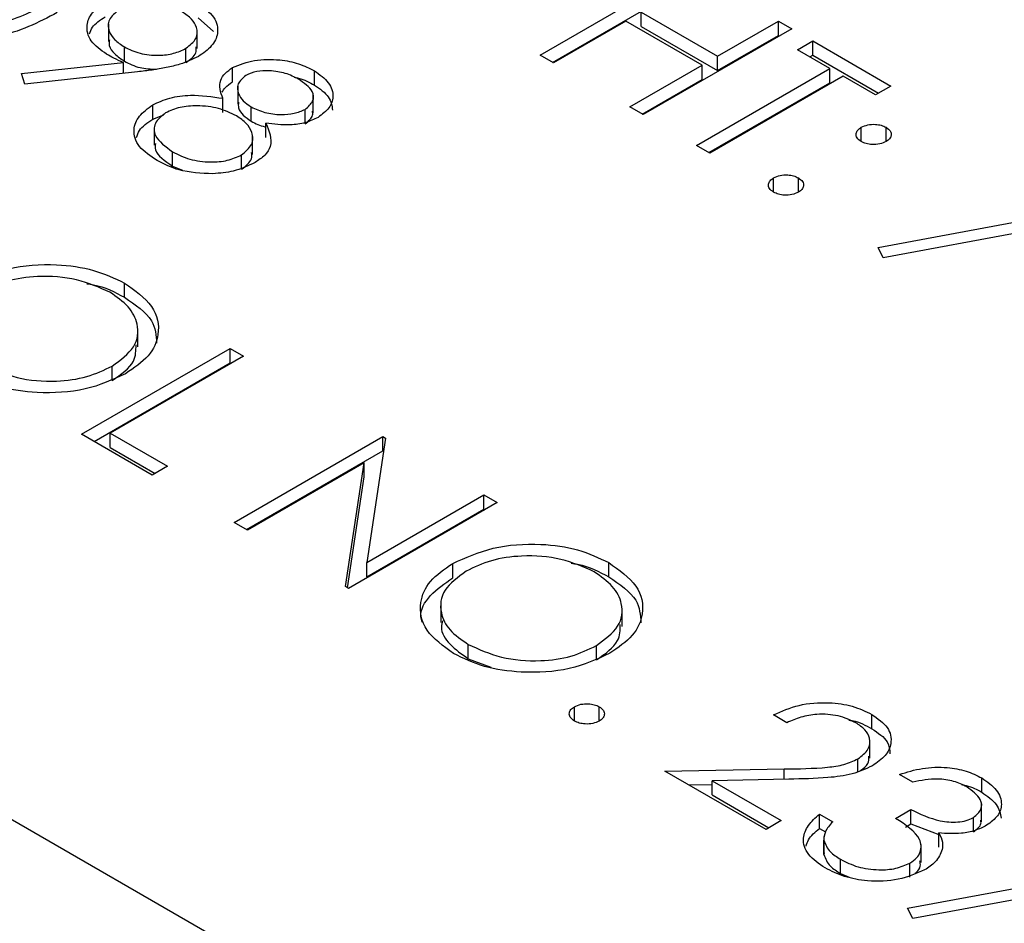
# Model space of a CAD drawing. Header units: inches. Extents: x 1802 to 2468, y -208 to -72.
# Tile 100 of 256: x 1860.468 to 1861.029, y -179.277 to -178.761. Entities that reach past the tile are written whole.
import ezdxf

# ---------------------------------------------------------------- set-up
doc = ezdxf.new("R2010")
doc.units = ezdxf.units.IN
doc.header["$LTSCALE"] = 0.5
doc.header["$MEASUREMENT"] = 0
doc.layers.add('SID-M-S', color=105, linetype='Continuous')

msp = doc.modelspace()

# ---------------------------------------------------------------- linework, layer by layer
at = {"layer": 'SID-M-S'}
for p, q in [((1859.52438, -178.67533), (1865.16709, -181.9328)), ((1860.76455, -178.78119), (1860.84941, -178.7322)), ((1860.77163, -178.78527), (1860.84941, -178.74037)), ((1860.82221, -178.75669), (1860.86573, -178.78181)), ((1860.82221, -178.76486), (1860.82221, -178.75669)), ((1860.51819, -178.7632), (1860.51819, -178.77341)), ((1860.56937, -178.75988), (1860.5782, -178.76773)), ((1860.81351, -178.76172), (1860.77217, -178.78558)), ((1860.85702, -178.78684), (1860.81351, -178.76172)), ((1860.86573, -178.78181), (1860.90054, -178.76172)), ((1860.90054, -178.76172), (1860.90815, -178.76611)), ((1860.90054, -178.76988), (1860.90054, -178.76172)), ((1860.56889, -178.77742), (1860.56889, -178.76721)), ((1860.82221, -178.76486), (1860.86573, -178.78998)), ((1860.90815, -178.76611), (1860.8233, -178.8151)), ((1860.86573, -178.78998), (1860.90054, -178.76988)), ((1860.90054, -178.76988), (1860.90108, -178.7702)), ((1860.91142, -178.77805), (1860.92012, -178.77302)), ((1860.92012, -178.77302), (1860.96472, -178.79877)), ((1860.92012, -178.78119), (1860.92012, -178.77302)), ((1860.52733, -178.7846), (1860.52733, -178.77644)), ((1860.56249, -178.78543), (1860.56249, -178.77726)), ((1860.92991, -178.78872), (1860.91142, -178.77805)), ((1860.46871, -178.79171), (1860.52679, -178.78542)), ((1860.52679, -178.79157), (1860.52679, -178.78542)), ((1860.77217, -178.78558), (1860.76455, -178.78119)), ((1860.86573, -178.78998), (1860.86573, -178.78181)), ((1860.91849, -178.78213), (1860.92012, -178.78119)), ((1860.92012, -178.78119), (1860.95765, -178.80285)), ((1860.47056, -178.79767), (1860.46871, -178.79171)), ((1860.5349, -178.79069), (1860.47056, -178.79767)), ((1860.58912, -178.79643), (1860.58912, -178.78826)), ((1860.63576, -178.79821), (1860.63576, -178.79005)), ((1860.81568, -178.8107), (1860.85702, -178.78684)), ((1860.85376, -178.83268), (1860.92991, -178.78872)), ((1860.85702, -178.795), (1860.85702, -178.78684)), ((1860.92991, -178.79689), (1860.92991, -178.78872)), ((1860.82276, -178.81478), (1860.85702, -178.795)), ((1860.86083, -178.83676), (1860.92991, -178.79689)), ((1860.93752, -178.79312), (1860.86137, -178.83708)), ((1860.95602, -178.80379), (1860.93752, -178.79312)), ((1860.59198, -178.79885), (1860.59198, -178.80906)), ((1860.96472, -178.79877), (1860.95602, -178.80379)), ((1860.58353, -178.81396), (1860.58353, -178.8058)), ((1860.63511, -178.81409), (1860.63511, -178.80388)), ((1860.54353, -178.81772), (1860.54353, -178.80955)), ((1860.59974, -178.81887), (1860.59974, -178.8107)), ((1860.63051, -178.82026), (1860.63051, -178.81209)), ((1860.8233, -178.8151), (1860.81568, -178.8107)), ((1860.54353, -178.81772), (1860.54983, -178.81519)), ((1860.60804, -178.82811), (1860.60804, -178.81994)), ((1860.54433, -178.82235), (1860.54433, -178.83255)), ((1860.94786, -178.83048), (1860.94786, -178.82232)), ((1860.962, -178.83048), (1860.962, -178.82232)), ((1860.60052, -178.83779), (1860.60052, -178.82759)), ((1860.55484, -178.84444), (1860.55484, -178.83627)), ((1860.86137, -178.83708), (1860.85376, -178.83268)), ((1860.59412, -178.84629), (1860.59412, -178.83813)), ((1860.55484, -178.84444), (1860.56057, -178.84687)), ((1860.89782, -178.85937), (1860.89782, -178.85121)), ((1860.91196, -178.85937), (1860.91196, -178.85121)), ((1860.95741, -178.89085), (1861.07041, -178.86983)), ((1861.092, -178.87225), (1860.96037, -178.89674)), ((1860.96037, -178.89674), (1860.95741, -178.89085)), ((1860.5274, -178.91935), (1860.5274, -178.91118)), ((1860.53506, -178.94759), (1860.53506, -178.93738)), ((1860.50293, -178.99753), (1860.58778, -178.94855)), ((1860.58778, -178.94855), (1860.59539, -178.95294)), ((1860.58778, -178.95671), (1860.58778, -178.94855)), ((1860.59539, -178.95294), (1860.51924, -178.99691)), ((1860.51, -179.00162), (1860.58778, -178.95671)), ((1860.52038, -178.96673), (1860.52038, -178.95857)), ((1860.58778, -178.95671), (1860.58832, -178.95703)), ((1860.54318, -179.02077), (1860.50293, -178.99753)), ((1860.51924, -178.99691), (1860.55188, -179.01575)), ((1860.51924, -179.00507), (1860.51924, -178.99691)), ((1860.58995, -179.04777), (1860.67481, -178.99879)), ((1860.6764, -178.99971), (1860.66568, -179.07063)), ((1860.67481, -178.99879), (1860.6764, -178.99971)), ((1860.67481, -179.00695), (1860.67481, -178.99879)), ((1860.51924, -179.00507), (1860.54481, -179.01983)), ((1860.59703, -179.05186), (1860.67481, -179.00695)), ((1860.67481, -179.00695), (1860.67527, -179.00722)), ((1860.55188, -179.01575), (1860.54318, -179.02077)), ((1860.6642, -179.0137), (1860.59757, -179.05217)), ((1860.65349, -179.08445), (1860.6642, -179.0137)), ((1860.6642, -179.02187), (1860.6642, -179.0137)), ((1860.65463, -179.08511), (1860.6642, -179.02187)), ((1860.66568, -179.07063), (1860.73246, -179.03207)), ((1860.73246, -179.03207), (1860.74008, -179.03647)), ((1860.73246, -179.04024), (1860.73246, -179.03207)), ((1860.74008, -179.03647), (1860.65523, -179.08545)), ((1860.66568, -179.07879), (1860.73246, -179.04024)), ((1860.73246, -179.04024), (1860.73301, -179.04055)), ((1860.59757, -179.05217), (1860.58995, -179.04777)), ((1860.66568, -179.07879), (1860.66568, -179.07063)), ((1860.71468, -179.07939), (1860.71468, -179.07123)), ((1860.80372, -179.07886), (1860.80372, -179.0707)), ((1860.65523, -179.08545), (1860.65349, -179.08445)), ((1860.70785, -179.09463), (1860.70785, -179.10484)), ((1860.81138, -179.1071), (1860.81138, -179.0969)), ((1860.72359, -179.12555), (1860.72359, -179.11738)), ((1860.7967, -179.12625), (1860.7967, -179.11808)), ((1860.72359, -179.12555), (1860.73651, -179.13048)), ((1860.78414, -179.16113), (1860.78414, -179.15296)), ((1860.79828, -179.16113), (1860.79828, -179.15296)), ((1860.95377, -179.16549), (1860.95377, -179.15732)), ((1860.90543, -179.16207), (1860.89782, -179.15767)), ((1860.95268, -179.18223), (1860.95268, -179.17203)), ((1860.94589, -179.18998), (1860.94589, -179.18268)), ((1860.83581, -179.1897), (1860.90383, -179.18843)), ((1860.89347, -179.22299), (1860.83581, -179.1897)), ((1860.90383, -179.1944), (1860.90383, -179.18843)), ((1860.90657, -179.19434), (1860.86268, -179.19517)), ((1860.86268, -179.19517), (1860.90217, -179.21796)), ((1860.86268, -179.20333), (1860.86268, -179.19517)), ((1860.97723, -179.19598), (1860.96962, -179.19159)), ((1861.01663, -179.20177), (1861.01663, -179.19361)), ((1860.84951, -179.19761), (1860.86268, -179.19736)), ((1860.86268, -179.20333), (1860.8951, -179.22205)), ((1860.96744, -179.21671), (1860.97614, -179.21168)), ((1860.97614, -179.21985), (1860.97614, -179.21168)), ((1861.01643, -179.21867), (1861.01643, -179.20846)), ((1860.90217, -179.21796), (1860.89347, -179.22299)), ((1860.92393, -179.2142), (1860.93154, -179.21859)), ((1860.92393, -179.22236), (1860.92393, -179.2142)), ((1861.01179, -179.22439), (1861.01179, -179.21623)), ((1860.92393, -179.22236), (1860.92734, -179.22433)), ((1860.97304, -179.22164), (1860.97614, -179.21985)), ((1860.97614, -179.21985), (1860.992, -179.22581)), ((1860.92637, -179.22706), (1860.92637, -179.23726)), ((1860.92646, -179.23736), (1860.92646, -179.2292)), ((1860.992, -179.23316), (1860.992, -179.225)), ((1860.98204, -179.24181), (1860.98204, -179.23161)), ((1860.92666, -179.23626), (1860.92646, -179.23736)), ((1860.93605, -179.2482), (1860.93605, -179.24003)), ((1860.97427, -179.26797), (1861.08727, -179.24695)), ((1860.9756, -179.25031), (1860.9756, -179.24214)), ((1860.93605, -179.2482), (1860.94088, -179.25026)), ((1861.10886, -179.24936), (1860.97723, -179.27386)), ((1860.97723, -179.27386), (1860.97427, -179.26797))]:
    msp.add_line(p, q, dxfattribs=at)
for points, knots in [([(1860.4569, -178.76291), (1860.46189, -178.76128), (1860.47081, -178.75836), (1860.47819, -178.75426), (1860.48144, -178.75245)], [0, 0, 0, 0, 0.559599, 1, 1, 1, 1]), ([(1860.51722, -178.78065), (1860.51385, -178.77823), (1860.5071, -178.7734), (1860.50524, -178.7646), (1860.50825, -178.75673), (1860.51366, -178.753), (1860.51637, -178.75113)], [0, 0, 0, 0, 0.2798143, 0.5594885, 0.7796351, 1, 1, 1, 1]), ([(1860.56937, -178.75172), (1860.57277, -178.75421), (1860.57958, -178.75918), (1860.5814, -178.76823), (1860.57775, -178.77618), (1860.57231, -178.78003), (1860.56959, -178.78195)], [0, 0, 0, 0, 0.27973, 0.559163, 0.779612, 1, 1, 1, 1]), ([(1860.48902, -178.75687), (1860.47836, -178.76247), (1860.46238, -178.77088), (1860.43678, -178.77234), (1860.42326, -178.76966), (1860.41786, -178.76701), (1860.41517, -178.76569)], [0, 0, 0, 0, 0.499407, 0.748743, 0.874372, 1, 1, 1, 1]), ([(1860.52441, -178.75528), (1860.52214, -178.75709), (1860.51759, -178.76071), (1860.51809, -178.76713), (1860.52139, -178.7725), (1860.52535, -178.77512), (1860.52733, -178.77644)], [0, 0, 0, 0, 0.278472, 0.558424, 0.779098, 1, 1, 1, 1]), ([(1860.56249, -178.77726), (1860.56474, -178.7755), (1860.56925, -178.77198), (1860.56909, -178.7657), (1860.56609, -178.76038), (1860.56221, -178.7578), (1860.56028, -178.75652)], [0, 0, 0, 0, 0.278722, 0.558569, 0.779171, 1, 1, 1, 1]), ([(1860.50744, -178.76909), (1860.50786, -178.76775), (1860.50904, -178.764), (1860.51351, -178.76113), (1860.51637, -178.75929)], [0, 0, 0, 0, 0.35989, 1, 1, 1, 1]), ([(1860.51878, -178.77239), (1860.51865, -178.77348), (1860.51832, -178.77631), (1860.52152, -178.78068), (1860.52539, -178.78329), (1860.52733, -178.7846)], [0, 0, 0, 0, 0.240625, 0.620116, 1, 1, 1, 1]), ([(1860.52679, -178.78542), (1860.52493, -178.78458), (1860.52161, -178.78308), (1860.51856, -178.78139), (1860.51722, -178.78065)], [0, 0, 0, 0, 0.559944, 1, 1, 1, 1]), ([(1860.52733, -178.77644), (1860.53016, -178.77782), (1860.53581, -178.7806), (1860.54628, -178.78161), (1860.55575, -178.78047), (1860.56024, -178.77833), (1860.56249, -178.77726)], [0, 0, 0, 0, 0.280319, 0.55953, 0.779753, 1, 1, 1, 1]), ([(1860.56249, -178.78543), (1860.56492, -178.78368), (1860.56869, -178.78098), (1860.5684, -178.77759), (1860.56829, -178.77638)], [0, 0, 0, 0, 0.6442617, 1, 1, 1, 1]), ([(1860.52733, -178.7846), (1860.53016, -178.78604), (1860.53541, -178.78873), (1860.54236, -178.78908), (1860.54558, -178.78924)], [0, 0, 0, 0, 0.537306, 1, 1, 1, 1]), ([(1860.56959, -178.78195), (1860.5662, -178.78355), (1860.56062, -178.78618), (1860.5513, -178.78835), (1860.54319, -178.78972), (1860.53766, -178.79037), (1860.5349, -178.79069)], [0, 0, 0, 0, 0.3392949, 0.5594254, 0.7796947, 1, 1, 1, 1]), ([(1860.58912, -178.78826), (1860.59312, -178.78665), (1860.60113, -178.78341), (1860.61518, -178.78339), (1860.62705, -178.78576), (1860.63286, -178.78862), (1860.63576, -178.79005)], [0, 0, 0, 0, 0.278806, 0.558457, 0.77916, 1, 1, 1, 1]), ([(1860.58353, -178.8058), (1860.5823, -178.8023), (1860.58059, -178.79741), (1860.5845, -178.79143), (1860.58758, -178.78932), (1860.58912, -178.78826)], [0, 0, 0, 0, 0.5577522, 0.7789324, 1, 1, 1, 1]), ([(1860.62663, -178.79482), (1860.62426, -178.79362), (1860.6195, -178.79123), (1860.61091, -178.78988), (1860.60258, -178.79011), (1860.5986, -178.79185), (1860.59662, -178.79272)], [0, 0, 0, 0, 0.280651, 0.560566, 0.78062, 1, 1, 1, 1]), ([(1860.63576, -178.79005), (1860.63877, -178.79221), (1860.64479, -178.79655), (1860.64713, -178.80436), (1860.64483, -178.8115), (1860.64017, -178.81494), (1860.63784, -178.81666)], [0, 0, 0, 0, 0.2799289, 0.5596229, 0.7799456, 1, 1, 1, 1]), ([(1860.58311, -178.80233), (1860.58361, -178.80144), (1860.58484, -178.79922), (1860.58752, -178.79747), (1860.58912, -178.79643)], [0, 0, 0, 0, 0.403371, 1, 1, 1, 1]), ([(1860.59662, -178.79272), (1860.59484, -178.7943), (1860.59128, -178.79746), (1860.59205, -178.80283), (1860.59476, -178.80737), (1860.59808, -178.80959), (1860.59974, -178.8107)], [0, 0, 0, 0, 0.277721, 0.558224, 0.779072, 1, 1, 1, 1]), ([(1860.62417, -178.79376), (1860.62502, -178.79392), (1860.62948, -178.79476), (1860.63295, -178.79667), (1860.63576, -178.79821)], [0, 0, 0, 0, 0.190359, 1, 1, 1, 1]), ([(1860.63051, -178.81209), (1860.63224, -178.81057), (1860.6357, -178.80752), (1860.63509, -178.80066), (1860.62984, -178.79704), (1860.62663, -178.79482)], [0, 0, 0, 0, 0.278971, 0.559919, 1, 1, 1, 1]), ([(1860.63576, -178.79821), (1860.63887, -178.80038), (1860.64487, -178.80455), (1860.64574, -178.80995), (1860.64615, -178.81254)], [0, 0, 0, 0, 0.518201, 1, 1, 1, 1]), ([(1860.54353, -178.80955), (1860.54665, -178.80808), (1860.55287, -178.80513), (1860.56737, -178.80334), (1860.5774, -178.80486), (1860.58353, -178.8058)], [0, 0, 0, 0, 0.279987, 0.559901, 1, 1, 1, 1]), ([(1860.59241, -178.80803), (1860.59234, -178.80913), (1860.59217, -178.81169), (1860.59484, -178.81554), (1860.59811, -178.81776), (1860.59974, -178.81887)], [0, 0, 0, 0, 0.27321, 0.636539, 1, 1, 1, 1]), ([(1860.54605, -178.84125), (1860.5422, -178.83873), (1860.53452, -178.83371), (1860.53185, -178.82422), (1860.53505, -178.81572), (1860.54071, -178.81161), (1860.54353, -178.80955)], [0, 0, 0, 0, 0.280545, 0.559269, 0.779816, 1, 1, 1, 1]), ([(1860.55089, -178.8141), (1860.54854, -178.81601), (1860.54383, -178.81983), (1860.5442, -178.82867), (1860.5508, -178.83339), (1860.55484, -178.83627)], [0, 0, 0, 0, 0.279833, 0.560198, 1, 1, 1, 1]), ([(1860.59123, -178.81583), (1860.58799, -178.81426), (1860.58153, -178.81111), (1860.56975, -178.8098), (1860.55877, -178.81055), (1860.55352, -178.81291), (1860.55089, -178.8141)], [0, 0, 0, 0, 0.280283, 0.560138, 0.780298, 1, 1, 1, 1]), ([(1860.59974, -178.8107), (1860.60223, -178.81186), (1860.60721, -178.81418), (1860.6161, -178.81534), (1860.62441, -178.81466), (1860.62848, -178.81295), (1860.63051, -178.81209)], [0, 0, 0, 0, 0.280237, 0.560145, 0.780435, 1, 1, 1, 1]), ([(1860.63051, -178.82026), (1860.63244, -178.81874), (1860.63524, -178.81653), (1860.63476, -178.8139), (1860.63461, -178.81307)], [0, 0, 0, 0, 0.687732, 1, 1, 1, 1]), ([(1860.53433, -178.82816), (1860.53474, -178.82679), (1860.53593, -178.82283), (1860.54053, -178.81974), (1860.54353, -178.81772)], [0, 0, 0, 0, 0.346375, 1, 1, 1, 1]), ([(1860.59412, -178.83813), (1860.59644, -178.83621), (1860.60109, -178.83237), (1860.60066, -178.82567), (1860.59745, -178.81997), (1860.5933, -178.81721), (1860.59123, -178.81583)], [0, 0, 0, 0, 0.2783033, 0.5585094, 0.7791463, 1, 1, 1, 1]), ([(1860.59974, -178.81887), (1860.60212, -178.8202), (1860.60463, -178.8216), (1860.60788, -178.82202), (1860.60804, -178.82204)], [0, 0, 0, 0, 0.95106, 1, 1, 1, 1]), ([(1860.60804, -178.81994), (1860.60993, -178.8244), (1860.61258, -178.83062), (1860.60789, -178.8384), (1860.60389, -178.84109), (1860.60189, -178.84244)], [0, 0, 0, 0, 0.558271, 0.779089, 1, 1, 1, 1]), ([(1860.63784, -178.81666), (1860.63553, -178.81777), (1860.63092, -178.81999), (1860.62021, -178.82153), (1860.61265, -178.82055), (1860.60804, -178.81994)], [0, 0, 0, 0, 0.2801589, 0.560243, 1, 1, 1, 1]), ([(1860.94786, -178.83048), (1860.94694, -178.82981), (1860.94509, -178.82846), (1860.94472, -178.82602), (1860.94562, -178.82386), (1860.94711, -178.82283), (1860.94786, -178.82232)], [0, 0, 0, 0, 0.279647, 0.559299, 0.779615, 1, 1, 1, 1]), ([(1860.94786, -178.82232), (1860.94903, -178.82179), (1860.95137, -178.82074), (1860.95559, -178.82052), (1860.95932, -178.82104), (1860.96111, -178.82189), (1860.962, -178.82232)], [0, 0, 0, 0, 0.279585, 0.559454, 0.779697, 1, 1, 1, 1]), ([(1860.962, -178.82232), (1860.96293, -178.82299), (1860.96478, -178.82434), (1860.96512, -178.82678), (1860.96427, -178.82895), (1860.96276, -178.82997), (1860.962, -178.83048)], [0, 0, 0, 0, 0.2796016, 0.559212, 0.7794752, 1, 1, 1, 1]), ([(1860.54508, -178.83153), (1860.54495, -178.83277), (1860.54444, -178.83768), (1860.55039, -178.84155), (1860.55484, -178.84444)], [0, 0, 0, 0, 0.252027, 1, 1, 1, 1]), ([(1860.962, -178.83048), (1860.96084, -178.83102), (1860.95851, -178.83209), (1860.95427, -178.83229), (1860.95053, -178.83179), (1860.94875, -178.83092), (1860.94786, -178.83048)], [0, 0, 0, 0, 0.279517, 0.559326, 0.779544, 1, 1, 1, 1]), ([(1860.55484, -178.83627), (1860.55796, -178.83784), (1860.56419, -178.84098), (1860.57569, -178.84247), (1860.58643, -178.84161), (1860.59156, -178.83929), (1860.59412, -178.83813)], [0, 0, 0, 0, 0.280602, 0.559962, 0.78018, 1, 1, 1, 1]), ([(1860.59412, -178.84629), (1860.59664, -178.84439), (1860.60046, -178.84151), (1860.60007, -178.83797), (1860.59993, -178.83677)], [0, 0, 0, 0, 0.658566, 1, 1, 1, 1]), ([(1860.57789, -178.84887), (1860.57112, -178.84855), (1860.55898, -178.84798), (1860.55001, -178.84331), (1860.54605, -178.84125)], [0, 0, 0, 0, 0.557758, 1, 1, 1, 1]), ([(1860.60189, -178.84244), (1860.59793, -178.84432), (1860.59087, -178.8477), (1860.58186, -178.84851), (1860.57789, -178.84887)], [0, 0, 0, 0, 0.559346, 1, 1, 1, 1]), ([(1860.89782, -178.85937), (1860.89691, -178.8587), (1860.89508, -178.85735), (1860.8947, -178.85491), (1860.89559, -178.85276), (1860.89708, -178.85172), (1860.89782, -178.85121)], [0, 0, 0, 0, 0.2795812, 0.5591432, 0.7795754, 1, 1, 1, 1]), ([(1860.89782, -178.85121), (1860.89898, -178.85068), (1860.90132, -178.84962), (1860.90555, -178.84939), (1860.90928, -178.84991), (1860.91107, -178.85078), (1860.91196, -178.85121)], [0, 0, 0, 0, 0.279576, 0.559284, 0.779552, 1, 1, 1, 1]), ([(1860.91196, -178.85121), (1860.91289, -178.85188), (1860.91474, -178.85322), (1860.91508, -178.85567), (1860.91423, -178.85784), (1860.91272, -178.85886), (1860.91196, -178.85937)], [0, 0, 0, 0, 0.279602, 0.559212, 0.779475, 1, 1, 1, 1]), ([(1860.91196, -178.85937), (1860.91079, -178.8599), (1860.90846, -178.86096), (1860.90423, -178.86117), (1860.9005, -178.86066), (1860.89871, -178.8598), (1860.89782, -178.85937)], [0, 0, 0, 0, 0.279469, 0.559358, 0.779674, 1, 1, 1, 1]), ([(1860.43837, -178.91171), (1860.4457, -178.90839), (1860.46036, -178.90173), (1860.48688, -178.89983), (1860.51043, -178.90316), (1860.52174, -178.90851), (1860.5274, -178.91118)], [0, 0, 0, 0, 0.279731, 0.559327, 0.77968, 1, 1, 1, 1]), ([(1860.51907, -178.91642), (1860.51302, -178.91373), (1860.50091, -178.90835), (1860.47921, -178.90673), (1860.45985, -178.90944), (1860.45063, -178.91387), (1860.44602, -178.91609)], [0, 0, 0, 0, 0.279627, 0.55935, 0.77963, 1, 1, 1, 1]), ([(1860.50598, -178.91159), (1860.50722, -178.91176), (1860.51553, -178.9129), (1860.52194, -178.91638), (1860.5274, -178.91935)], [0, 0, 0, 0, 0.149262, 1, 1, 1, 1]), ([(1860.5274, -178.91118), (1860.53335, -178.91542), (1860.54525, -178.9239), (1860.54808, -178.93944), (1860.54232, -178.95318), (1860.53276, -178.95971), (1860.52798, -178.96297)], [0, 0, 0, 0, 0.279767, 0.559358, 0.779571, 1, 1, 1, 1]), ([(1860.52038, -178.95857), (1860.52512, -178.95508), (1860.53459, -178.94811), (1860.53595, -178.9354), (1860.53048, -178.92444), (1860.52287, -178.9191), (1860.51907, -178.91642)], [0, 0, 0, 0, 0.279468, 0.55887, 0.779516, 1, 1, 1, 1]), ([(1860.5274, -178.91935), (1860.53361, -178.92358), (1860.5448, -178.9312), (1860.54546, -178.94111), (1860.54575, -178.94552)], [0, 0, 0, 0, 0.554805, 1, 1, 1, 1]), ([(1860.52038, -178.96673), (1860.52538, -178.96326), (1860.53393, -178.95731), (1860.53396, -178.94968), (1860.53398, -178.94651)], [0, 0, 0, 0, 0.584093, 1, 1, 1, 1]), ([(1860.44727, -178.95787), (1860.45328, -178.96063), (1860.46528, -178.96614), (1860.48705, -178.96798), (1860.50649, -178.96523), (1860.51575, -178.96079), (1860.52038, -178.95857)], [0, 0, 0, 0, 0.27983, 0.559389, 0.779654, 1, 1, 1, 1]), ([(1860.52798, -178.96297), (1860.52065, -178.96634), (1860.50599, -178.97308), (1860.4793, -178.97453), (1860.45571, -178.97126), (1860.44449, -178.9658), (1860.43888, -178.96307)], [0, 0, 0, 0, 0.27963, 0.559343, 0.779597, 1, 1, 1, 1]), ([(1860.71468, -179.07123), (1860.72201, -179.0679), (1860.73667, -179.06125), (1860.7632, -179.05934), (1860.78674, -179.06267), (1860.79806, -179.06802), (1860.80372, -179.0707)], [0, 0, 0, 0, 0.279731, 0.559327, 0.77968, 1, 1, 1, 1]), ([(1860.79539, -179.07594), (1860.78934, -179.07325), (1860.77723, -179.06786), (1860.75553, -179.06624), (1860.73617, -179.06895), (1860.72694, -179.07338), (1860.72233, -179.0756)], [0, 0, 0, 0, 0.279627, 0.55935, 0.77963, 1, 1, 1, 1]), ([(1860.71519, -179.12258), (1860.70935, -179.11837), (1860.69765, -179.10994), (1860.69502, -179.09457), (1860.70057, -179.08096), (1860.70998, -179.07447), (1860.71468, -179.07123)], [0, 0, 0, 0, 0.279663, 0.559354, 0.779636, 1, 1, 1, 1]), ([(1860.78229, -179.07111), (1860.78353, -179.07128), (1860.79184, -179.07241), (1860.79826, -179.0759), (1860.80372, -179.07886)], [0, 0, 0, 0, 0.1492621, 1, 1, 1, 1]), ([(1860.80372, -179.0707), (1860.80967, -179.07494), (1860.82157, -179.08342), (1860.8244, -179.09895), (1860.81864, -179.1127), (1860.80908, -179.11922), (1860.8043, -179.12249)], [0, 0, 0, 0, 0.279767, 0.559358, 0.779571, 1, 1, 1, 1]), ([(1860.72233, -179.0756), (1860.71763, -179.07906), (1860.70823, -179.08599), (1860.70696, -179.09857), (1860.71203, -179.10952), (1860.71974, -179.11476), (1860.72359, -179.11738)], [0, 0, 0, 0, 0.279416, 0.559077, 0.779478, 1, 1, 1, 1]), ([(1860.7967, -179.11808), (1860.80143, -179.11459), (1860.8109, -179.10762), (1860.81226, -179.09492), (1860.80679, -179.08396), (1860.79919, -179.07861), (1860.79539, -179.07594)], [0, 0, 0, 0, 0.279468, 0.55887, 0.779516, 1, 1, 1, 1]), ([(1860.80372, -179.07886), (1860.80993, -179.08309), (1860.82112, -179.09071), (1860.82177, -179.10062), (1860.82207, -179.10503)], [0, 0, 0, 0, 0.5548048, 1, 1, 1, 1]), ([(1860.69724, -179.10473), (1860.69695, -179.10372), (1860.69549, -179.09857), (1860.70103, -179.08908), (1860.71013, -179.08262), (1860.71468, -179.07939)], [0, 0, 0, 0, 0.108942, 0.554389, 1, 1, 1, 1]), ([(1860.70883, -179.10387), (1860.70853, -179.1051), (1860.70741, -179.1097), (1860.71235, -179.11771), (1860.71984, -179.12294), (1860.72359, -179.12555)], [0, 0, 0, 0, 0.153197, 0.576483, 1, 1, 1, 1]), ([(1860.7967, -179.12625), (1860.80169, -179.12277), (1860.81025, -179.11683), (1860.81028, -179.1092), (1860.81029, -179.10602)], [0, 0, 0, 0, 0.584093, 1, 1, 1, 1]), ([(1860.72359, -179.11738), (1860.72959, -179.12014), (1860.74159, -179.12565), (1860.76337, -179.12749), (1860.78281, -179.12475), (1860.79207, -179.1203), (1860.7967, -179.11808)], [0, 0, 0, 0, 0.27983, 0.559389, 0.779654, 1, 1, 1, 1]), ([(1860.8043, -179.12249), (1860.79697, -179.12586), (1860.7823, -179.1326), (1860.75562, -179.13405), (1860.73203, -179.13078), (1860.72081, -179.12532), (1860.71519, -179.12258)], [0, 0, 0, 0, 0.27963, 0.559343, 0.779597, 1, 1, 1, 1]), ([(1860.78414, -179.15296), (1860.7853, -179.15243), (1860.78764, -179.15137), (1860.79187, -179.15115), (1860.7956, -179.15167), (1860.79739, -179.15253), (1860.79828, -179.15296)], [0, 0, 0, 0, 0.279576, 0.559284, 0.779552, 1, 1, 1, 1]), ([(1860.89782, -179.15767), (1860.90244, -179.15558), (1860.91167, -179.15139), (1860.92833, -179.15013), (1860.9432, -179.15218), (1860.95025, -179.15561), (1860.95377, -179.15732)], [0, 0, 0, 0, 0.2800291, 0.5595146, 0.7796675, 1, 1, 1, 1]), ([(1860.78414, -179.16113), (1860.78322, -179.16045), (1860.7814, -179.1591), (1860.78102, -179.15667), (1860.78191, -179.15451), (1860.78339, -179.15348), (1860.78414, -179.15296)], [0, 0, 0, 0, 0.279581, 0.559143, 0.779575, 1, 1, 1, 1]), ([(1860.79828, -179.15296), (1860.79921, -179.15364), (1860.80106, -179.15498), (1860.8014, -179.15743), (1860.80055, -179.15959), (1860.79904, -179.16062), (1860.79828, -179.16113)], [0, 0, 0, 0, 0.279602, 0.559212, 0.779475, 1, 1, 1, 1]), ([(1860.94468, -179.16212), (1860.94149, -179.16062), (1860.9351, -179.15762), (1860.92326, -179.15689), (1860.9131, -179.15869), (1860.90799, -179.16094), (1860.90543, -179.16207)], [0, 0, 0, 0, 0.2796987, 0.5588466, 0.7791762, 1, 1, 1, 1]), ([(1860.95377, -179.15732), (1860.9572, -179.15971), (1860.96406, -179.16448), (1860.96555, -179.17332), (1860.96225, -179.1811), (1860.95687, -179.18482), (1860.95418, -179.18668)], [0, 0, 0, 0, 0.27989, 0.559224, 0.779582, 1, 1, 1, 1]), ([(1860.79828, -179.16113), (1860.79711, -179.16166), (1860.79478, -179.16272), (1860.79055, -179.16293), (1860.78681, -179.16242), (1860.78503, -179.16156), (1860.78414, -179.16113)], [0, 0, 0, 0, 0.279469, 0.559358, 0.779674, 1, 1, 1, 1]), ([(1860.94069, -179.16059), (1860.94136, -179.16068), (1860.94648, -179.16138), (1860.95039, -179.16358), (1860.95377, -179.16549)], [0, 0, 0, 0, 0.131317, 1, 1, 1, 1]), ([(1860.94589, -179.18268), (1860.94815, -179.18096), (1860.95269, -179.17751), (1860.95307, -179.17132), (1860.9504, -179.16597), (1860.94659, -179.1634), (1860.94468, -179.16212)], [0, 0, 0, 0, 0.279126, 0.558978, 0.77935, 1, 1, 1, 1]), ([(1860.95377, -179.16549), (1860.95737, -179.16786), (1860.96368, -179.17204), (1860.96401, -179.17752), (1860.96416, -179.17988)], [0, 0, 0, 0, 0.569414, 1, 1, 1, 1]), ([(1860.90383, -179.18843), (1860.9121, -179.18836), (1860.9236, -179.18826), (1860.93827, -179.18628), (1860.94335, -179.18388), (1860.94589, -179.18268)], [0, 0, 0, 0, 0.560717, 0.780532, 1, 1, 1, 1]), ([(1860.94747, -179.18935), (1860.94916, -179.1881), (1860.95242, -179.1857), (1860.95225, -179.18265), (1860.95217, -179.18119)], [0, 0, 0, 0, 0.519361, 1, 1, 1, 1]), ([(1860.95418, -179.18668), (1860.95047, -179.18842), (1860.94304, -179.19192), (1860.92608, -179.19387), (1860.91398, -179.19417), (1860.90657, -179.19434)], [0, 0, 0, 0, 0.279288, 0.559154, 1, 1, 1, 1]), ([(1860.96962, -179.19159), (1860.97386, -179.19027), (1860.98233, -179.18763), (1860.99602, -179.18721), (1861.00801, -179.18935), (1861.01376, -179.19219), (1861.01663, -179.19361)], [0, 0, 0, 0, 0.280288, 0.55968, 0.779747, 1, 1, 1, 1]), ([(1861.00803, -179.19869), (1861.00565, -179.19752), (1861.00089, -179.19518), (1860.98963, -179.19358), (1860.98194, -179.19507), (1860.97723, -179.19598)], [0, 0, 0, 0, 0.280636, 0.5603644, 1, 1, 1, 1]), ([(1861.01663, -179.19361), (1861.0197, -179.1958), (1861.02583, -179.20019), (1861.02859, -179.20809), (1861.02641, -179.21537), (1861.02172, -179.21889), (1861.01937, -179.22064)], [0, 0, 0, 0, 0.280085, 0.559868, 0.780099, 1, 1, 1, 1]), ([(1861.00494, -179.1974), (1861.00584, -179.19755), (1861.01037, -179.19831), (1861.01385, -179.20023), (1861.01663, -179.20177)], [0, 0, 0, 0, 0.199798, 1, 1, 1, 1]), ([(1861.01179, -179.21623), (1861.01358, -179.2147), (1861.01718, -179.21162), (1861.01617, -179.2047), (1861.01112, -179.20097), (1861.00803, -179.19869)], [0, 0, 0, 0, 0.278859, 0.560074, 1, 1, 1, 1]), ([(1861.01663, -179.20177), (1861.01979, -179.20397), (1861.02602, -179.2083), (1861.02714, -179.21388), (1861.0277, -179.21664)], [0, 0, 0, 0, 0.50696, 1, 1, 1, 1]), ([(1860.97614, -179.21168), (1860.98138, -179.21419), (1860.98923, -179.21796), (1861.00124, -179.21914), (1861.00787, -179.21809), (1861.01048, -179.21685), (1861.01179, -179.21623)], [0, 0, 0, 0, 0.499418, 0.749016, 0.874544, 1, 1, 1, 1]), ([(1860.92721, -179.24498), (1860.92365, -179.24253), (1860.91656, -179.23765), (1860.91389, -179.22859), (1860.91713, -179.22056), (1860.92166, -179.21632), (1860.92393, -179.2142)], [0, 0, 0, 0, 0.279886, 0.558979, 0.779263, 1, 1, 1, 1]), ([(1860.93154, -179.21859), (1860.92985, -179.22046), (1860.92684, -179.2238), (1860.92657, -179.22755), (1860.92646, -179.2292)], [0, 0, 0, 0, 0.560694, 1, 1, 1, 1]), ([(1860.9756, -179.24214), (1860.97696, -179.24122), (1860.97967, -179.23937), (1860.98237, -179.23475), (1860.98179, -179.22597), (1860.97318, -179.22041), (1860.96744, -179.21671)], [0, 0, 0, 0, 0.125587, 0.251191, 0.500605, 1, 1, 1, 1]), ([(1861.01179, -179.22439), (1861.01382, -179.22287), (1861.01659, -179.2208), (1861.0161, -179.21832), (1861.01597, -179.21766)], [0, 0, 0, 0, 0.735871, 1, 1, 1, 1]), ([(1860.91635, -179.2325), (1860.91673, -179.23128), (1860.91787, -179.2276), (1860.9215, -179.22446), (1860.92393, -179.22236)], [0, 0, 0, 0, 0.331479, 1, 1, 1, 1]), ([(1861.01937, -179.22064), (1861.01727, -179.22169), (1861.01307, -179.2238), (1861.00351, -179.22579), (1860.99636, -179.2253), (1860.992, -179.225)], [0, 0, 0, 0, 0.280508, 0.560792, 1, 1, 1, 1]), ([(1860.92646, -179.2292), (1860.92737, -179.23149), (1860.92901, -179.23558), (1860.93389, -179.23867), (1860.93605, -179.24003)], [0, 0, 0, 0, 0.558748, 1, 1, 1, 1]), ([(1860.992, -179.225), (1860.99295, -179.22674), (1860.99463, -179.22984), (1860.99416, -179.23307), (1860.99396, -179.23449)], [0, 0, 0, 0, 0.559795, 1, 1, 1, 1]), ([(1860.99396, -179.23449), (1860.99299, -179.23693), (1860.99125, -179.24129), (1860.98618, -179.24464), (1860.98394, -179.24612)], [0, 0, 0, 0, 0.559419, 1, 1, 1, 1]), ([(1860.92646, -179.23736), (1860.92737, -179.23965), (1860.92901, -179.24375), (1860.93389, -179.24683), (1860.93605, -179.2482)], [0, 0, 0, 0, 0.558748, 1, 1, 1, 1]), ([(1860.93605, -179.24003), (1860.93918, -179.24162), (1860.94545, -179.24478), (1860.95696, -179.24634), (1860.96783, -179.24564), (1860.97301, -179.24331), (1860.9756, -179.24214)], [0, 0, 0, 0, 0.280599, 0.560151, 0.780303, 1, 1, 1, 1]), ([(1860.97858, -179.24799), (1860.97884, -179.2478), (1860.98037, -179.24666), (1860.98186, -179.24415), (1860.98146, -179.24188), (1860.98127, -179.24081)], [0, 0, 0, 0, 0.0958622, 0.5737014, 1, 1, 1, 1]), ([(1860.98394, -179.24612), (1860.97917, -179.24817), (1860.96962, -179.25228), (1860.9525, -179.25296), (1860.93783, -179.25023), (1860.93075, -179.24673), (1860.92721, -179.24498)], [0, 0, 0, 0, 0.279304, 0.558838, 0.779277, 1, 1, 1, 1])]:
    msp.add_open_spline(points, degree=3, knots=knots, dxfattribs=at)

doc.saveas('drawing.dxf')
